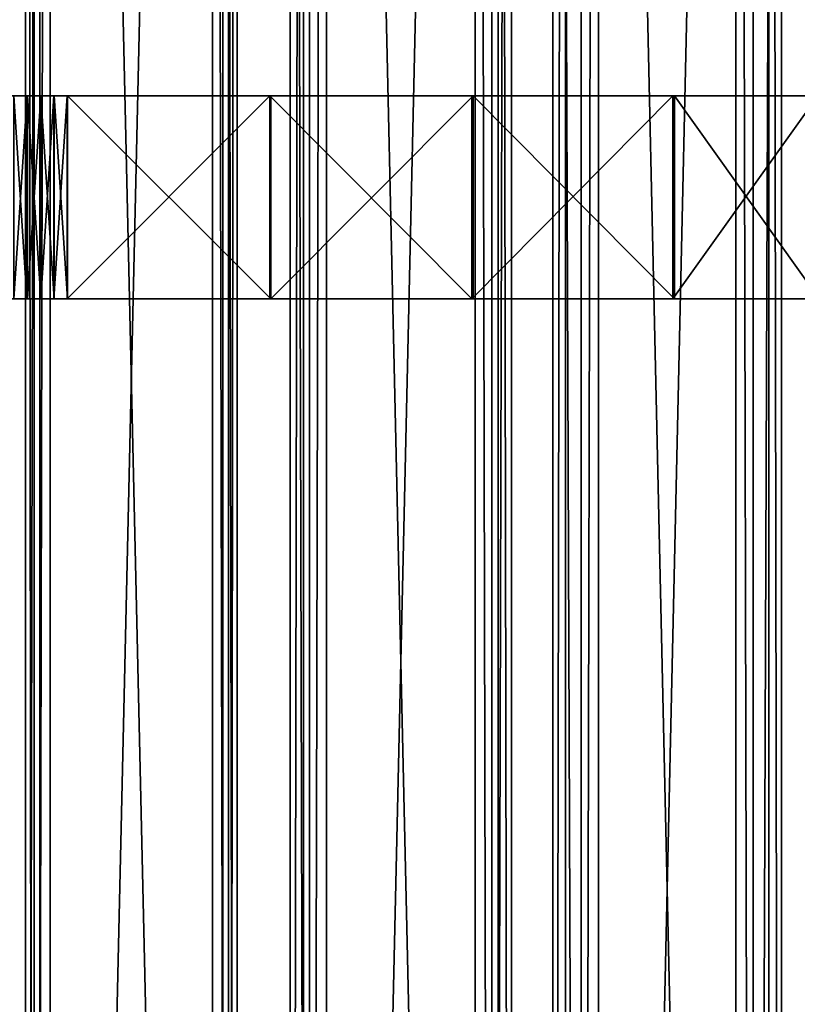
# Model space of a CAD drawing. Extents: x -1687 to 817, y -668 to 832.
# Tile 144 of 182: x 468 to 621, y -86 to 108. Entities that reach past the tile are written whole.
import ezdxf

# ---------------------------------------------------------------- set-up
doc = ezdxf.new("R2010")
doc.units = 0
doc.header["$LTSCALE"] = 25.4
doc.layers.get('0').update_dxf_attribs({"color": 13, "linetype": 'CONTINUOUS'})
doc.layers.add('STEEL', color=54, linetype='CONTINUOUS')
doc.layers.add('WOOD', color=253, linetype='CONTINUOUS')

# ---------------------------------------------------------------- blocks, each defined once
blk = doc.blocks.new('L006_07-00_001_DOMY_LNA_OB')
at = {"color": 0}
for p, q in [((1500, 40, -37), (0, 40, -37)), ((0, 40, -3), (1500, 40, -3)), ((1500, 40, -37), (0, 40, -37)), ((0, 40, -3), (1500, 40, -3)), ((1500, 37), (0, 37)), ((0, 37, -40), (1500, 37, -40)), ((0, 37, -40), (1500, 37, -40)), ((1500, 37), (0, 37)), ((0, 3), (1500, 3)), ((1500, 3, -40), (0, 3, -40)), ((1500, 3, -40), (0, 3, -40)), ((0, 3), (1500, 3)), ((0, 0, -37), (1500, 0, -37)), ((1500, 0, -3), (0, 0, -3)), ((0, 0, -37), (1500, 0, -37)), ((1500, 0, -3), (0, 0, -3))]:
    blk.add_line(p, q, dxfattribs=at)
at = {"color": 7}
mesh = blk.add_polyface(dxfattribs=at)
corners = [(0, 40, -3), (1500, 40, -37), (0, 40, -37), (1500, 40, -3)]
mesh.append_faces([[corners[k] for k in face] for face in [(0, 1, 2), (1, 0, 3)]], dxfattribs={"vtx0": -1, "color": 7})
mesh = blk.add_polyface(dxfattribs=at)
corners = [(1500, 40, -37), (0, 37, -40), (0, 40, -37), (1500, 37, -40)]
mesh.append_faces([[corners[k] for k in face] for face in [(0, 1, 2), (1, 0, 3)]], dxfattribs={"vtx0": -1, "color": 7})
mesh = blk.add_polyface(dxfattribs=at)
corners = [(0, 37), (1500, 40, -3), (0, 40, -3), (1500, 37)]
mesh.append_faces([[corners[k] for k in face] for face in [(0, 1, 2), (1, 0, 3)]], dxfattribs={"vtx0": -1, "color": 7})
mesh = blk.add_polyface(dxfattribs=at)
corners = [(1500, 3), (0, 37), (0, 3), (1500, 37)]
mesh.append_faces([[corners[k] for k in face] for face in [(0, 1, 2), (1, 0, 3)]], dxfattribs={"vtx0": -1, "color": 7})
mesh = blk.add_polyface(dxfattribs=at)
corners = [(1500, 37, -40), (0, 3, -40), (0, 37, -40), (1500, 3, -40)]
mesh.append_faces([[corners[k] for k in face] for face in [(0, 1, 2), (1, 0, 3)]], dxfattribs={"vtx0": -1, "color": 7})
mesh = blk.add_polyface(dxfattribs=at)
corners = [(1500, 0, -37), (0, 3, -40), (1500, 3, -40), (0, 0, -37)]
mesh.append_faces([[corners[k] for k in face] for face in [(0, 1, 2), (1, 0, 3)]], dxfattribs={"vtx0": -1, "color": 7})
mesh = blk.add_polyface(dxfattribs=at)
corners = [(1500, 0, -3), (0, 3), (0, 0, -3), (1500, 3)]
mesh.append_faces([[corners[k] for k in face] for face in [(0, 1, 2), (1, 0, 3)]], dxfattribs={"vtx0": -1, "color": 7})
mesh = blk.add_polyface(dxfattribs=at)
corners = [(1500, 0, -3), (0, 0, -37), (1500, 0, -37), (0, 0, -3)]
mesh.append_faces([[corners[k] for k in face] for face in [(0, 1, 2), (1, 0, 3)]], dxfattribs={"vtx0": -1, "color": 7})
blk = doc.blocks.new('L006_07-00_002_DOMY_LNA_OB')
at = {"color": 0}
for p, q in [((472.1, 379.54, 45), (500.66, 384.19, 5)), ((500.66, 384.19, 5), (472.1, 379.54, 5)), ((472.1, 379.54, 45), (500.66, 384.19, 5)), ((472.1, 379.54, 45), (500.66, 384.19, 45)), ((472.1, 379.54, 45), (500.66, 384.19, 45)), ((500.66, 384.19, 5), (472.1, 379.54, 5)), ((472.44, 377.57, 5), (500.96, 382.21, 45)), ((500.96, 382.21, 45), (472.44, 377.57, 45)), ((472.44, 377.57, 5), (500.96, 382.21, 45)), ((472.44, 377.57, 5), (500.96, 382.21, 5)), ((500.96, 382.21, 45), (472.44, 377.57, 45)), ((472.44, 377.57, 5), (500.96, 382.21, 5)), ((472.1, 379.54, 5), (432.55, 373.57, 45)), ((432.55, 373.57, 45), (472.1, 379.54, 45)), ((472.1, 379.54, 5), (432.55, 373.57, 45)), ((472.1, 379.54, 5), (432.55, 373.57, 5)), ((432.55, 373.57, 45), (472.1, 379.54, 45)), ((472.1, 379.54, 5), (432.55, 373.57, 5)), ((472.1, 379.54, 5), (472.1, 379.54, 45)), ((472.1, 379.54, 5), (472.1, 379.54, 45)), ((472.44, 377.57, 45), (472.1, 379.54, 45)), ((472.1, 379.54, 5), (472.44, 377.57, 5)), ((472.44, 377.57, 45), (472.1, 379.54, 45)), ((472.1, 379.54, 5), (472.44, 377.57, 5)), ((472.44, 377.57, 45), (432.8, 371.59, 5)), ((432.8, 371.59, 5), (472.44, 377.57, 5)), ((472.44, 377.57, 45), (432.8, 371.59, 5)), ((472.44, 377.57, 45), (432.8, 371.59, 45)), ((472.44, 377.57, 45), (432.8, 371.59, 45)), ((432.8, 371.59, 5), (472.44, 377.57, 5)), ((472.44, 377.57, 5), (472.44, 377.57, 45)), ((472.44, 377.57, 5), (472.44, 377.57, 45)), ((392.77, 369.41, 45), (432.55, 373.57, 45)), ((432.55, 373.57, 45), (392.77, 369.41, 5)), ((432.55, 373.57, 5), (392.77, 369.41, 5)), ((432.55, 373.57, 45), (392.77, 369.41, 5)), ((392.77, 369.41, 45), (432.55, 373.57, 45)), ((432.55, 373.57, 5), (392.77, 369.41, 5)), ((432.55, 373.57, 5), (432.55, 373.57, 45)), ((432.55, 373.57, 5), (432.55, 373.57, 45)), ((432.8, 371.59, 45), (392.93, 367.41, 45)), ((392.93, 367.41, 45), (432.8, 371.59, 5)), ((392.93, 367.41, 5), (432.8, 371.59, 5)), ((392.93, 367.41, 45), (432.8, 371.59, 5)), ((432.8, 371.59, 45), (392.93, 367.41, 45)), ((392.93, 367.41, 5), (432.8, 371.59, 5)), ((432.8, 371.59, 45), (432.8, 371.59, 5)), ((432.8, 371.59, 45), (432.8, 371.59, 5)), ((352.84, 367.06, 45), (392.77, 369.41, 5)), ((392.77, 369.41, 5), (352.84, 367.06, 5)), ((352.84, 367.06, 45), (392.77, 369.41, 5)), ((352.84, 367.06, 45), (392.77, 369.41, 45)), ((352.84, 367.06, 45), (392.77, 369.41, 45)), ((392.77, 369.41, 5), (352.84, 367.06, 5)), ((392.77, 369.41, 45), (392.77, 369.41, 5)), ((392.77, 369.41, 45), (392.77, 369.41, 5)), ((344.96, 366.87, 45), (342.36, 366.91, 45)), ((342.36, 366.91, 5), (344.96, 366.87, 5)), ((344.96, 366.87, 5), (342.36, 366.91, 45)), ((344.96, 366.87, 45), (342.36, 366.91, 45)), ((344.96, 366.87, 5), (342.36, 366.91, 45)), ((342.36, 366.91, 5), (344.96, 366.87, 5)), ((344.93, 364.88, 45), (344.96, 366.87, 45)), ((344.96, 366.87, 5), (344.93, 364.88, 5)), ((344.93, 364.88, 45), (344.96, 366.87, 45)), ((344.96, 366.87, 5), (344.93, 364.88, 5)), ((344.99, 366.87, 45), (344.96, 366.87, 45)), ((344.96, 366.87, 5), (344.99, 366.87, 5)), ((344.99, 366.87, 5), (344.96, 366.87, 45)), ((344.99, 366.87, 45), (344.96, 366.87, 45)), ((344.99, 366.87, 5), (344.96, 366.87, 45)), ((344.96, 366.87, 5), (344.99, 366.87, 5)), ((344.96, 366.87, 5), (344.96, 366.87, 45)), ((344.96, 366.87, 5), (344.96, 366.87, 45)), ((345.01, 366.87, 45), (344.99, 366.87, 45)), ((344.99, 366.87, 5), (345.01, 366.87, 5)), ((345.01, 366.87, 5), (344.99, 366.87, 45)), ((345.01, 366.87, 45), (344.99, 366.87, 45)), ((345.01, 366.87, 5), (344.99, 366.87, 45)), ((344.99, 366.87, 5), (345.01, 366.87, 5)), ((344.99, 366.87, 5), (344.99, 366.87, 45)), ((344.99, 366.87, 5), (344.99, 366.87, 45)), ((345.04, 366.87, 45), (345.01, 366.87, 45)), ((345.01, 366.87, 5), (345.04, 366.87, 5)), ((345.04, 366.87, 5), (345.01, 366.87, 45)), ((345.04, 366.87, 45), (345.01, 366.87, 45)), ((345.04, 366.87, 5), (345.01, 366.87, 45)), ((345.01, 366.87, 5), (345.04, 366.87, 5)), ((345.01, 366.87, 5), (345.01, 366.87, 45)), ((345.01, 366.87, 5), (345.01, 366.87, 45)), ((345.04, 366.87, 5), (347.64, 366.91, 5)), ((347.64, 366.91, 5), (345.04, 366.87, 45)), ((345.04, 366.87, 45), (347.64, 366.91, 45)), ((347.64, 366.91, 5), (345.04, 366.87, 45)), ((345.04, 366.87, 5), (347.64, 366.91, 5)), ((345.04, 366.87, 45), (347.64, 366.91, 45)), ((345.07, 364.88, 45), (345.04, 366.87, 45)), ((345.04, 366.87, 5), (345.07, 364.88, 5)), ((345.04, 366.87, 5), (345.07, 364.88, 5)), ((345.04, 366.87, 5), (345.04, 366.87, 45)), ((345.04, 366.87, 5), (345.04, 366.87, 45)), ((345.07, 364.88, 45), (345.04, 366.87, 45)), ((347.64, 366.91, 5), (350.24, 366.98, 5)), ((350.24, 366.98, 5), (347.64, 366.91, 45)), ((347.64, 366.91, 45), (350.24, 366.98, 45)), ((350.24, 366.98, 5), (347.64, 366.91, 45)), ((347.64, 366.91, 5), (350.24, 366.98, 5)), ((347.64, 366.91, 45), (350.24, 366.98, 45)), ((347.64, 366.91, 5), (347.64, 366.91, 45)), ((347.64, 366.91, 5), (347.64, 366.91, 45)), ((350.24, 366.98, 5), (352.84, 367.06, 5)), ((352.84, 367.06, 5), (350.24, 366.98, 45)), ((350.24, 366.98, 45), (352.84, 367.06, 45)), ((352.84, 367.06, 5), (350.24, 366.98, 45)), ((350.24, 366.98, 5), (352.84, 367.06, 5)), ((350.24, 366.98, 45), (352.84, 367.06, 45)), ((350.24, 366.98, 5), (350.24, 366.98, 45)), ((350.24, 366.98, 5), (350.24, 366.98, 45)), ((352.84, 367.06, 5), (352.84, 367.06, 45)), ((352.84, 367.06, 45), (352.91, 365.06, 45)), ((352.91, 365.06, 5), (352.84, 367.06, 5)), ((352.91, 365.06, 5), (352.84, 367.06, 5)), ((352.84, 367.06, 5), (352.84, 367.06, 45)), ((352.84, 367.06, 45), (352.91, 365.06, 45)), ((352.91, 365.06, 5), (392.93, 367.41, 45)), ((392.93, 367.41, 45), (352.91, 365.06, 45)), ((352.91, 365.06, 5), (392.93, 367.41, 45)), ((352.91, 365.06, 5), (392.93, 367.41, 5)), ((392.93, 367.41, 45), (352.91, 365.06, 45)), ((352.91, 365.06, 5), (392.93, 367.41, 5)), ((392.93, 367.41, 5), (392.93, 367.41, 45)), ((392.93, 367.41, 5), (392.93, 367.41, 45)), ((342.32, 364.91, 45), (344.93, 364.88, 45)), ((344.93, 364.88, 5), (342.32, 364.91, 5)), ((342.32, 364.91, 5), (344.93, 364.88, 45)), ((342.32, 364.91, 45), (344.93, 364.88, 45)), ((342.32, 364.91, 5), (344.93, 364.88, 45)), ((344.93, 364.88, 5), (342.32, 364.91, 5)), ((344.93, 364.88, 45), (344.98, 364.87, 45)), ((344.98, 364.87, 5), (344.93, 364.88, 5)), ((344.93, 364.88, 5), (344.93, 364.88, 45)), ((344.93, 364.88, 5), (344.93, 364.88, 45)), ((344.93, 364.88, 5), (344.98, 364.87, 45)), ((344.93, 364.88, 45), (344.98, 364.87, 45)), ((344.93, 364.88, 5), (344.98, 364.87, 45)), ((344.98, 364.87, 5), (344.93, 364.88, 5)), ((344.98, 364.87, 45), (345.02, 364.87, 45)), ((345.02, 364.87, 5), (344.98, 364.87, 5)), ((344.98, 364.87, 5), (344.98, 364.87, 45)), ((344.98, 364.87, 5), (344.98, 364.87, 45)), ((344.98, 364.87, 5), (345.02, 364.87, 45)), ((344.98, 364.87, 45), (345.02, 364.87, 45)), ((344.98, 364.87, 5), (345.02, 364.87, 45)), ((345.02, 364.87, 5), (344.98, 364.87, 5)), ((345.02, 364.87, 45), (345.07, 364.88, 45)), ((345.07, 364.88, 5), (345.02, 364.87, 5)), ((345.02, 364.87, 5), (345.07, 364.88, 45)), ((345.02, 364.87, 45), (345.07, 364.88, 45)), ((345.02, 364.87, 5), (345.07, 364.88, 45)), ((345.07, 364.88, 5), (345.02, 364.87, 5)), ((345.02, 364.87, 5), (345.02, 364.87, 45)), ((345.02, 364.87, 5), (345.02, 364.87, 45)), ((347.68, 364.91, 5), (345.07, 364.88, 5)), ((345.07, 364.88, 5), (347.68, 364.91, 45)), ((347.68, 364.91, 45), (345.07, 364.88, 45)), ((345.07, 364.88, 5), (347.68, 364.91, 45)), ((347.68, 364.91, 5), (345.07, 364.88, 5)), ((347.68, 364.91, 45), (345.07, 364.88, 45)), ((345.07, 364.88, 5), (345.07, 364.88, 45)), ((345.07, 364.88, 5), (345.07, 364.88, 45)), ((350.3, 364.98, 5), (347.68, 364.91, 5)), ((347.68, 364.91, 5), (350.3, 364.98, 45)), ((350.3, 364.98, 45), (347.68, 364.91, 45)), ((347.68, 364.91, 5), (350.3, 364.98, 45)), ((350.3, 364.98, 5), (347.68, 364.91, 5)), ((350.3, 364.98, 45), (347.68, 364.91, 45)), ((347.68, 364.91, 5), (347.68, 364.91, 45)), ((347.68, 364.91, 5), (347.68, 364.91, 45)), ((352.91, 365.06, 5), (350.3, 364.98, 5)), ((350.3, 364.98, 5), (352.91, 365.06, 45)), ((352.91, 365.06, 45), (350.3, 364.98, 45)), ((350.3, 364.98, 5), (352.91, 365.06, 45)), ((352.91, 365.06, 5), (350.3, 364.98, 5)), ((352.91, 365.06, 45), (350.3, 364.98, 45)), ((350.3, 364.98, 5), (350.3, 364.98, 45)), ((350.3, 364.98, 5), (350.3, 364.98, 45)), ((352.91, 365.06, 45), (352.91, 365.06, 5)), ((352.91, 365.06, 45), (352.91, 365.06, 5))]:
    blk.add_line(p, q, dxfattribs=at)
at = {"color": 252}
mesh = blk.add_polyface(dxfattribs=at)
corners = [(472.44, 377.57, 45), (500.66, 384.19, 45), (472.1, 379.54, 45), (500.96, 382.21, 45), (529.32, 388.18, 45), (529.57, 386.2, 45), (558.06, 391.53, 45), (558.27, 389.54, 45)]
mesh.append_faces([[corners[k] for k in face] for face in [(0, 1, 2), (6, 5, 7)]], dxfattribs={"vtx0": -1, "color": 252})
mesh.append_faces([[corners[k] for k in face] for face in [(1, 3, 4), (4, 5, 6)]], dxfattribs={"vtx0": -1, "vtx1": -1, "color": 252})
mesh.append_faces([[corners[k] for k in face] for face in [(1, 0, 3), (4, 3, 5)]], dxfattribs={"vtx0": -1, "vtx2": -1, "color": 252})
mesh = blk.add_polyface(dxfattribs=at)
corners = [(500.66, 384.19, 5), (472.44, 377.57, 5), (472.1, 379.54, 5), (500.96, 382.21, 5), (529.32, 388.18, 5), (529.57, 386.2, 5), (558.06, 391.53, 5), (558.27, 389.54, 5)]
mesh.append_faces([[corners[k] for k in face] for face in [(0, 1, 2), (5, 6, 7)]], dxfattribs={"vtx0": -1, "color": 252})
mesh.append_faces([[corners[k] for k in face] for face in [(1, 0, 3), (3, 4, 5)]], dxfattribs={"vtx0": -1, "vtx1": -1, "color": 252})
mesh.append_faces([[corners[k] for k in face] for face in [(3, 0, 4), (5, 4, 6)]], dxfattribs={"vtx0": -1, "vtx2": -1, "color": 252})
mesh = blk.add_polyface(dxfattribs=at)
corners = [(472.1, 379.54, 45), (500.66, 384.19, 5), (472.1, 379.54, 5)]
mesh.append_faces([[corners[k] for k in face] for face in [(0, 1, 2)]], dxfattribs={"color": 252})
mesh = blk.add_polyface(dxfattribs=at)
corners = [(500.66, 384.19, 45), (500.66, 384.19, 5), (472.1, 379.54, 45)]
mesh.append_faces([[corners[k] for k in face] for face in [(0, 1, 2)]], dxfattribs={"color": 252})
mesh = blk.add_polyface(dxfattribs=at)
corners = [(472.44, 377.57, 45), (472.44, 377.57, 5), (500.96, 382.21, 45)]
mesh.append_faces([[corners[k] for k in face] for face in [(0, 1, 2)]], dxfattribs={"color": 252})
mesh = blk.add_polyface(dxfattribs=at)
corners = [(500.96, 382.21, 45), (472.44, 377.57, 5), (500.96, 382.21, 5)]
mesh.append_faces([[corners[k] for k in face] for face in [(0, 1, 2)]], dxfattribs={"color": 252})
mesh = blk.add_polyface(dxfattribs=at)
corners = [(352.91, 365.06, 45), (392.77, 369.41, 45), (352.84, 367.06, 45), (392.93, 367.41, 45), (432.55, 373.57, 45), (432.8, 371.59, 45), (472.1, 379.54, 45), (472.44, 377.57, 45)]
mesh.append_faces([[corners[k] for k in face] for face in [(0, 1, 2), (6, 5, 7)]], dxfattribs={"vtx0": -1, "color": 252})
mesh.append_faces([[corners[k] for k in face] for face in [(1, 3, 4), (4, 5, 6)]], dxfattribs={"vtx0": -1, "vtx1": -1, "color": 252})
mesh.append_faces([[corners[k] for k in face] for face in [(1, 0, 3), (4, 3, 5)]], dxfattribs={"vtx0": -1, "vtx2": -1, "color": 252})
mesh = blk.add_polyface(dxfattribs=at)
corners = [(392.77, 369.41, 5), (352.91, 365.06, 5), (352.84, 367.06, 5), (392.93, 367.41, 5), (432.55, 373.57, 5), (432.8, 371.59, 5), (472.1, 379.54, 5), (472.44, 377.57, 5)]
mesh.append_faces([[corners[k] for k in face] for face in [(0, 1, 2), (5, 6, 7)]], dxfattribs={"vtx0": -1, "color": 252})
mesh.append_faces([[corners[k] for k in face] for face in [(1, 0, 3), (3, 4, 5)]], dxfattribs={"vtx0": -1, "vtx1": -1, "color": 252})
mesh.append_faces([[corners[k] for k in face] for face in [(3, 0, 4), (5, 4, 6)]], dxfattribs={"vtx0": -1, "vtx2": -1, "color": 252})
mesh = blk.add_polyface(dxfattribs=at)
corners = [(472.1, 379.54, 45), (472.1, 379.54, 5), (432.55, 373.57, 45)]
mesh.append_faces([[corners[k] for k in face] for face in [(0, 1, 2)]], dxfattribs={"color": 252})
mesh = blk.add_polyface(dxfattribs=at)
corners = [(432.55, 373.57, 45), (472.1, 379.54, 5), (432.55, 373.57, 5)]
mesh.append_faces([[corners[k] for k in face] for face in [(0, 1, 2)]], dxfattribs={"color": 252})
mesh = blk.add_polyface(dxfattribs=at)
corners = [(472.44, 377.57, 45), (432.8, 371.59, 5), (472.44, 377.57, 5)]
mesh.append_faces([[corners[k] for k in face] for face in [(0, 1, 2)]], dxfattribs={"color": 252})
mesh = blk.add_polyface(dxfattribs=at)
corners = [(432.8, 371.59, 45), (432.8, 371.59, 5), (472.44, 377.57, 45)]
mesh.append_faces([[corners[k] for k in face] for face in [(0, 1, 2)]], dxfattribs={"color": 252})
mesh = blk.add_polyface(dxfattribs=at)
corners = [(432.55, 373.57, 45), (392.77, 369.41, 5), (392.77, 369.41, 45)]
mesh.append_faces([[corners[k] for k in face] for face in [(0, 1, 2)]], dxfattribs={"color": 252})
mesh = blk.add_polyface(dxfattribs=at)
corners = [(432.55, 373.57, 45), (432.55, 373.57, 5), (392.77, 369.41, 5)]
mesh.append_faces([[corners[k] for k in face] for face in [(0, 1, 2)]], dxfattribs={"color": 252})
mesh = blk.add_polyface(dxfattribs=at)
corners = [(392.93, 367.41, 45), (432.8, 371.59, 5), (432.8, 371.59, 45)]
mesh.append_faces([[corners[k] for k in face] for face in [(0, 1, 2)]], dxfattribs={"color": 252})
mesh = blk.add_polyface(dxfattribs=at)
corners = [(392.93, 367.41, 45), (392.93, 367.41, 5), (432.8, 371.59, 5)]
mesh.append_faces([[corners[k] for k in face] for face in [(0, 1, 2)]], dxfattribs={"color": 252})
mesh = blk.add_polyface(dxfattribs=at)
corners = [(352.84, 367.06, 45), (392.77, 369.41, 5), (352.84, 367.06, 5)]
mesh.append_faces([[corners[k] for k in face] for face in [(0, 1, 2)]], dxfattribs={"color": 252})
mesh = blk.add_polyface(dxfattribs=at)
corners = [(392.77, 369.41, 45), (392.77, 369.41, 5), (352.84, 367.06, 45)]
mesh.append_faces([[corners[k] for k in face] for face in [(0, 1, 2)]], dxfattribs={"color": 252})
mesh = blk.add_polyface(dxfattribs=at)
corners = [(339.7, 364.98, 45), (337.16, 367.06, 45), (337.09, 365.06, 45), (339.76, 366.98, 45), (342.32, 364.91, 45), (342.36, 366.91, 45), (344.93, 364.88, 45), (344.96, 366.87, 45)]
mesh.append_faces([[corners[k] for k in face] for face in [(0, 1, 2), (5, 6, 7)]], dxfattribs={"vtx0": -1, "color": 252})
mesh.append_faces([[corners[k] for k in face] for face in [(1, 0, 3), (3, 4, 5)]], dxfattribs={"vtx0": -1, "vtx1": -1, "color": 252})
mesh.append_faces([[corners[k] for k in face] for face in [(3, 0, 4), (5, 4, 6)]], dxfattribs={"vtx0": -1, "vtx2": -1, "color": 252})
mesh = blk.add_polyface(dxfattribs=at)
corners = [(337.16, 367.06, 5), (339.7, 364.98, 5), (337.09, 365.06, 5), (339.76, 366.98, 5), (342.32, 364.91, 5), (342.36, 366.91, 5), (344.93, 364.88, 5), (344.96, 366.87, 5)]
mesh.append_faces([[corners[k] for k in face] for face in [(0, 1, 2), (6, 5, 7)]], dxfattribs={"vtx0": -1, "color": 252})
mesh.append_faces([[corners[k] for k in face] for face in [(1, 3, 4), (4, 5, 6)]], dxfattribs={"vtx0": -1, "vtx1": -1, "color": 252})
mesh.append_faces([[corners[k] for k in face] for face in [(1, 0, 3), (4, 3, 5)]], dxfattribs={"vtx0": -1, "vtx2": -1, "color": 252})
mesh = blk.add_polyface(dxfattribs=at)
corners = [(344.96, 366.87, 45), (344.96, 366.87, 5), (342.36, 366.91, 45)]
mesh.append_faces([[corners[k] for k in face] for face in [(0, 1, 2)]], dxfattribs={"color": 252})
mesh = blk.add_polyface(dxfattribs=at)
corners = [(342.36, 366.91, 45), (344.96, 366.87, 5), (342.36, 366.91, 5)]
mesh.append_faces([[corners[k] for k in face] for face in [(0, 1, 2)]], dxfattribs={"color": 252})
mesh = blk.add_polyface(dxfattribs=at)
corners = [(344.98, 364.87, 45), (344.96, 366.87, 45), (344.93, 364.88, 45), (344.99, 366.87, 45), (345.02, 364.87, 45), (345.01, 366.87, 45), (345.04, 366.87, 45), (345.07, 364.88, 45)]
mesh.append_faces([[corners[k] for k in face] for face in [(0, 1, 2), (6, 4, 7)]], dxfattribs={"vtx0": -1, "color": 252})
mesh.append_faces([[corners[k] for k in face] for face in [(1, 0, 3), (3, 4, 5), (5, 4, 6)]], dxfattribs={"vtx0": -1, "vtx1": -1, "color": 252})
mesh.append_faces([[corners[k] for k in face] for face in [(3, 0, 4)]], dxfattribs={"vtx0": -1, "vtx2": -1, "color": 252})
mesh = blk.add_polyface(dxfattribs=at)
corners = [(344.96, 366.87, 5), (344.98, 364.87, 5), (344.93, 364.88, 5), (344.99, 366.87, 5), (345.02, 364.87, 5), (345.01, 366.87, 5), (345.04, 366.87, 5), (345.07, 364.88, 5)]
mesh.append_faces([[corners[k] for k in face] for face in [(0, 1, 2), (4, 6, 7)]], dxfattribs={"vtx0": -1, "color": 252})
mesh.append_faces([[corners[k] for k in face] for face in [(1, 3, 4)]], dxfattribs={"vtx0": -1, "vtx1": -1, "color": 252})
mesh.append_faces([[corners[k] for k in face] for face in [(1, 0, 3), (4, 3, 5), (4, 5, 6)]], dxfattribs={"vtx0": -1, "vtx2": -1, "color": 252})
mesh = blk.add_polyface(dxfattribs=at)
corners = [(344.99, 366.87, 45), (344.99, 366.87, 5), (344.96, 366.87, 45)]
mesh.append_faces([[corners[k] for k in face] for face in [(0, 1, 2)]], dxfattribs={"color": 252})
mesh = blk.add_polyface(dxfattribs=at)
corners = [(344.96, 366.87, 45), (344.99, 366.87, 5), (344.96, 366.87, 5)]
mesh.append_faces([[corners[k] for k in face] for face in [(0, 1, 2)]], dxfattribs={"color": 252})
mesh = blk.add_polyface(dxfattribs=at)
corners = [(345.01, 366.87, 45), (345.01, 366.87, 5), (344.99, 366.87, 45)]
mesh.append_faces([[corners[k] for k in face] for face in [(0, 1, 2)]], dxfattribs={"color": 252})
mesh = blk.add_polyface(dxfattribs=at)
corners = [(344.99, 366.87, 45), (345.01, 366.87, 5), (344.99, 366.87, 5)]
mesh.append_faces([[corners[k] for k in face] for face in [(0, 1, 2)]], dxfattribs={"color": 252})
mesh = blk.add_polyface(dxfattribs=at)
corners = [(345.04, 366.87, 45), (345.04, 366.87, 5), (345.01, 366.87, 45)]
mesh.append_faces([[corners[k] for k in face] for face in [(0, 1, 2)]], dxfattribs={"color": 252})
mesh = blk.add_polyface(dxfattribs=at)
corners = [(345.01, 366.87, 45), (345.04, 366.87, 5), (345.01, 366.87, 5)]
mesh.append_faces([[corners[k] for k in face] for face in [(0, 1, 2)]], dxfattribs={"color": 252})
mesh = blk.add_polyface(dxfattribs=at)
corners = [(347.64, 366.91, 5), (345.07, 364.88, 5), (345.04, 366.87, 5), (347.68, 364.91, 5), (350.24, 366.98, 5), (350.3, 364.98, 5), (352.84, 367.06, 5), (352.91, 365.06, 5)]
mesh.append_faces([[corners[k] for k in face] for face in [(0, 1, 2), (5, 6, 7)]], dxfattribs={"vtx0": -1, "color": 252})
mesh.append_faces([[corners[k] for k in face] for face in [(1, 0, 3), (3, 4, 5)]], dxfattribs={"vtx0": -1, "vtx1": -1, "color": 252})
mesh.append_faces([[corners[k] for k in face] for face in [(3, 0, 4), (5, 4, 6)]], dxfattribs={"vtx0": -1, "vtx2": -1, "color": 252})
mesh = blk.add_polyface(dxfattribs=at)
corners = [(345.07, 364.88, 45), (347.64, 366.91, 45), (345.04, 366.87, 45), (347.68, 364.91, 45), (350.24, 366.98, 45), (350.3, 364.98, 45), (352.84, 367.06, 45), (352.91, 365.06, 45)]
mesh.append_faces([[corners[k] for k in face] for face in [(0, 1, 2), (6, 5, 7)]], dxfattribs={"vtx0": -1, "color": 252})
mesh.append_faces([[corners[k] for k in face] for face in [(1, 3, 4), (4, 5, 6)]], dxfattribs={"vtx0": -1, "vtx1": -1, "color": 252})
mesh.append_faces([[corners[k] for k in face] for face in [(1, 0, 3), (4, 3, 5)]], dxfattribs={"vtx0": -1, "vtx2": -1, "color": 252})
mesh = blk.add_polyface(dxfattribs=at)
corners = [(347.64, 366.91, 45), (347.64, 366.91, 5), (345.04, 366.87, 45)]
mesh.append_faces([[corners[k] for k in face] for face in [(0, 1, 2)]], dxfattribs={"color": 252})
mesh = blk.add_polyface(dxfattribs=at)
corners = [(345.04, 366.87, 45), (347.64, 366.91, 5), (345.04, 366.87, 5)]
mesh.append_faces([[corners[k] for k in face] for face in [(0, 1, 2)]], dxfattribs={"color": 252})
mesh = blk.add_polyface(dxfattribs=at)
corners = [(350.24, 366.98, 45), (350.24, 366.98, 5), (347.64, 366.91, 45)]
mesh.append_faces([[corners[k] for k in face] for face in [(0, 1, 2)]], dxfattribs={"color": 252})
mesh = blk.add_polyface(dxfattribs=at)
corners = [(347.64, 366.91, 45), (350.24, 366.98, 5), (347.64, 366.91, 5)]
mesh.append_faces([[corners[k] for k in face] for face in [(0, 1, 2)]], dxfattribs={"color": 252})
mesh = blk.add_polyface(dxfattribs=at)
corners = [(352.84, 367.06, 45), (352.84, 367.06, 5), (350.24, 366.98, 45)]
mesh.append_faces([[corners[k] for k in face] for face in [(0, 1, 2)]], dxfattribs={"color": 252})
mesh = blk.add_polyface(dxfattribs=at)
corners = [(350.24, 366.98, 45), (352.84, 367.06, 5), (350.24, 366.98, 5)]
mesh.append_faces([[corners[k] for k in face] for face in [(0, 1, 2)]], dxfattribs={"color": 252})
mesh = blk.add_polyface(dxfattribs=at)
corners = [(352.91, 365.06, 45), (352.91, 365.06, 5), (392.93, 367.41, 45)]
mesh.append_faces([[corners[k] for k in face] for face in [(0, 1, 2)]], dxfattribs={"color": 252})
mesh = blk.add_polyface(dxfattribs=at)
corners = [(392.93, 367.41, 45), (352.91, 365.06, 5), (392.93, 367.41, 5)]
mesh.append_faces([[corners[k] for k in face] for face in [(0, 1, 2)]], dxfattribs={"color": 252})
mesh = blk.add_polyface(dxfattribs=at)
corners = [(342.32, 364.91, 45), (342.32, 364.91, 5), (344.93, 364.88, 45)]
mesh.append_faces([[corners[k] for k in face] for face in [(0, 1, 2)]], dxfattribs={"color": 252})
mesh = blk.add_polyface(dxfattribs=at)
corners = [(344.93, 364.88, 45), (342.32, 364.91, 5), (344.93, 364.88, 5)]
mesh.append_faces([[corners[k] for k in face] for face in [(0, 1, 2)]], dxfattribs={"color": 252})
mesh = blk.add_polyface(dxfattribs=at)
corners = [(344.93, 364.88, 45), (344.93, 364.88, 5), (344.98, 364.87, 45)]
mesh.append_faces([[corners[k] for k in face] for face in [(0, 1, 2)]], dxfattribs={"color": 252})
mesh = blk.add_polyface(dxfattribs=at)
corners = [(344.98, 364.87, 45), (344.93, 364.88, 5), (344.98, 364.87, 5)]
mesh.append_faces([[corners[k] for k in face] for face in [(0, 1, 2)]], dxfattribs={"color": 252})
mesh = blk.add_polyface(dxfattribs=at)
corners = [(344.98, 364.87, 45), (344.98, 364.87, 5), (345.02, 364.87, 45)]
mesh.append_faces([[corners[k] for k in face] for face in [(0, 1, 2)]], dxfattribs={"color": 252})
mesh = blk.add_polyface(dxfattribs=at)
corners = [(345.02, 364.87, 45), (344.98, 364.87, 5), (345.02, 364.87, 5)]
mesh.append_faces([[corners[k] for k in face] for face in [(0, 1, 2)]], dxfattribs={"color": 252})
mesh = blk.add_polyface(dxfattribs=at)
corners = [(345.02, 364.87, 45), (345.02, 364.87, 5), (345.07, 364.88, 45)]
mesh.append_faces([[corners[k] for k in face] for face in [(0, 1, 2)]], dxfattribs={"color": 252})
mesh = blk.add_polyface(dxfattribs=at)
corners = [(345.07, 364.88, 45), (345.02, 364.87, 5), (345.07, 364.88, 5)]
mesh.append_faces([[corners[k] for k in face] for face in [(0, 1, 2)]], dxfattribs={"color": 252})
mesh = blk.add_polyface(dxfattribs=at)
corners = [(345.07, 364.88, 45), (345.07, 364.88, 5), (347.68, 364.91, 45)]
mesh.append_faces([[corners[k] for k in face] for face in [(0, 1, 2)]], dxfattribs={"color": 252})
mesh = blk.add_polyface(dxfattribs=at)
corners = [(347.68, 364.91, 45), (345.07, 364.88, 5), (347.68, 364.91, 5)]
mesh.append_faces([[corners[k] for k in face] for face in [(0, 1, 2)]], dxfattribs={"color": 252})
mesh = blk.add_polyface(dxfattribs=at)
corners = [(347.68, 364.91, 45), (347.68, 364.91, 5), (350.3, 364.98, 45)]
mesh.append_faces([[corners[k] for k in face] for face in [(0, 1, 2)]], dxfattribs={"color": 252})
mesh = blk.add_polyface(dxfattribs=at)
corners = [(350.3, 364.98, 45), (347.68, 364.91, 5), (350.3, 364.98, 5)]
mesh.append_faces([[corners[k] for k in face] for face in [(0, 1, 2)]], dxfattribs={"color": 252})
mesh = blk.add_polyface(dxfattribs=at)
corners = [(350.3, 364.98, 45), (350.3, 364.98, 5), (352.91, 365.06, 45)]
mesh.append_faces([[corners[k] for k in face] for face in [(0, 1, 2)]], dxfattribs={"color": 252})
mesh = blk.add_polyface(dxfattribs=at)
corners = [(352.91, 365.06, 45), (350.3, 364.98, 5), (352.91, 365.06, 5)]
mesh.append_faces([[corners[k] for k in face] for face in [(0, 1, 2)]], dxfattribs={"color": 252})

msp = doc.modelspace()

# ---------------------------------------------------------------- block references
at = {"layer": 'STEEL', "color": 0, "extrusion": (-2.22045e-16, -1, 1.5786e-16), "rotation": 1.26858629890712e-09}
msp.add_blockref('L006_07-00_002_DOMY_LNA_OB', (124.22, 1125, -97.82), dxfattribs=at)
at = {"layer": 'WOOD', "color": 0, "extrusion": (0.998723, -2.13787e-16, 0.050515), "rotation": 360}
msp.add_blockref('L006_07-00_001_DOMY_LNA_OB', (-668.18, 1466.21, 585.5), dxfattribs=at)
at = {"layer": 'WOOD', "color": 0, "extrusion": (0.993553, -2.02717e-16, 0.113368), "rotation": 360}
msp.add_blockref('L006_07-00_001_DOMY_LNA_OB', (-668.18, 1425.94, 731.27), dxfattribs=at)
at = {"layer": 'WOOD', "color": 0, "extrusion": (0.986659, -2.17668e-16, 0.162802), "rotation": 360}
msp.add_blockref('L006_07-00_001_DOMY_LNA_OB', (-668.18, 1387.41, 855.5), dxfattribs=at)

doc.saveas('drawing.dxf')
